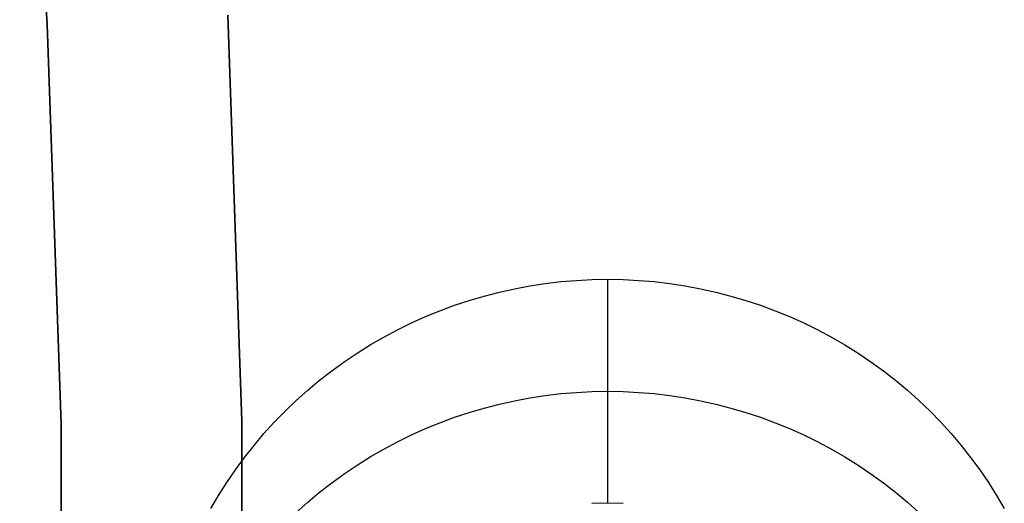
# Model space of a CAD drawing. Header units: millimetres. Extents: x 6038 to 7358, y -8545 to -7225.
# Tile 231 of 256: x 6762.08 to 6767.52, y -7884 to -7881.33. Entities that reach past the tile are written whole.
import ezdxf

# ---------------------------------------------------------------- set-up
doc = ezdxf.new("R2010")
doc.units = ezdxf.units.MM

msp = doc.modelspace()

# ---------------------------------------------------------------- linework, layer by layer
at = {"color": 7, "true_color": 0xffffff}
for p, q in [((6762.2306, -7881.3538, 231.7162), (6762.0781, -7879.1497, 231.7162)), ((6762.0781, -7879.1497, 259.6), (6762.2306, -7881.3538, 259.6)), ((6762.2306, -7881.3538, 231.7162), (6762.0781, -7879.1497, 231.7162)), ((6762.2306, -7881.3538, 245.6581), (6762.0781, -7879.1497, 245.6581)), ((6762.0781, -7879.1497, 259.6), (6762.2306, -7881.3538, 259.6)), ((6763.2292, -7881.302, 259.6), (6763.3067, -7883.5446, 259.6)), ((6763.3067, -7883.5446, 231.7162), (6763.2292, -7881.302, 231.7162)), ((6763.3067, -7883.5446, 245.6581), (6763.2292, -7881.302, 245.6581)), ((6763.3067, -7883.5446, 231.7162), (6763.2292, -7881.302, 231.7162)), ((6763.2292, -7881.302, 259.6), (6763.3067, -7883.5446, 259.6)), ((6762.3068, -7883.5618, 231.7162), (6762.2306, -7881.3538, 231.7162)), ((6762.2306, -7881.3538, 259.6), (6762.3068, -7883.5618, 259.6)), ((6762.3068, -7883.5618, 231.7162), (6762.2306, -7881.3538, 231.7162)), ((6762.3068, -7883.5618, 245.6581), (6762.2306, -7881.3538, 245.6581)), ((6762.2306, -7881.3538, 259.6), (6762.3068, -7883.5618, 259.6)), ((6764.9839, -7882.785, 68.4038), (6765.0696, -7882.7748, 68.4014)), ((6764.9839, -7882.785, 68.4038), (6765.0696, -7882.7748, 68.4014)), ((6765.0696, -7882.7748, 68.4014), (6765.1556, -7882.7676, 68.3997)), ((6765.0696, -7882.7748, 68.4014), (6765.1556, -7882.7676, 68.3997)), ((6765.1556, -7882.7676, 68.3997), (6765.2417, -7882.7632, 68.3987)), ((6765.1556, -7882.7676, 68.3997), (6765.2417, -7882.7632, 68.3987)), ((6765.2417, -7882.7632, 68.3987), (6765.328, -7882.7618, 68.3984)), ((6765.2417, -7882.7632, 68.3987), (6765.328, -7882.7618, 68.3984)), ((6765.328, -7882.7618, 68.3984), (6765.328, -7883.999, 63.0394)), ((6765.328, -7882.7618, 68.3984), (6765.328, -7883.999, 63.0394)), ((6765.328, -7882.7618, 68.3984), (6765.4143, -7882.7632, 68.3987)), ((6765.328, -7882.7618, 68.3984), (6765.4143, -7882.7632, 68.3987)), ((6765.4143, -7882.7632, 68.3987), (6765.5005, -7882.7676, 68.3997)), ((6765.4143, -7882.7632, 68.3987), (6765.5005, -7882.7676, 68.3997)), ((6765.5005, -7882.7676, 68.3997), (6765.5865, -7882.7748, 68.4014)), ((6765.5005, -7882.7676, 68.3997), (6765.5865, -7882.7748, 68.4014)), ((6765.5865, -7882.7748, 68.4014), (6765.6722, -7882.785, 68.4038)), ((6765.5865, -7882.7748, 68.4014), (6765.6722, -7882.785, 68.4038)), ((6764.7297, -7882.8326, 68.4147), (6764.8139, -7882.8139, 68.4104)), ((6764.7297, -7882.8326, 68.4147), (6764.8139, -7882.8139, 68.4104)), ((6764.8139, -7882.8139, 68.4104), (6764.8986, -7882.798, 68.4068)), ((6764.8139, -7882.8139, 68.4104), (6764.8986, -7882.798, 68.4068)), ((6764.8986, -7882.798, 68.4068), (6764.9839, -7882.785, 68.4038)), ((6764.8986, -7882.798, 68.4068), (6764.9839, -7882.785, 68.4038)), ((6765.6722, -7882.785, 68.4038), (6765.7574, -7882.798, 68.4068)), ((6765.6722, -7882.785, 68.4038), (6765.7574, -7882.798, 68.4068)), ((6765.7574, -7882.798, 68.4068), (6765.8422, -7882.8139, 68.4104)), ((6765.7574, -7882.798, 68.4068), (6765.8422, -7882.8139, 68.4104)), ((6765.8422, -7882.8139, 68.4104), (6765.9263, -7882.8326, 68.4147)), ((6765.8422, -7882.8139, 68.4104), (6765.9263, -7882.8326, 68.4147)), ((6764.482, -7882.9055, 68.4316), (6764.5637, -7882.8784, 68.4253)), ((6764.482, -7882.9055, 68.4316), (6764.5637, -7882.8784, 68.4253)), ((6764.5637, -7882.8784, 68.4253), (6764.6463, -7882.8541, 68.4197)), ((6764.5637, -7882.8784, 68.4253), (6764.6463, -7882.8541, 68.4197)), ((6764.6463, -7882.8541, 68.4197), (6764.7297, -7882.8326, 68.4147)), ((6764.6463, -7882.8541, 68.4197), (6764.7297, -7882.8326, 68.4147)), ((6765.9263, -7882.8326, 68.4147), (6766.0097, -7882.8541, 68.4197)), ((6765.9263, -7882.8326, 68.4147), (6766.0097, -7882.8541, 68.4197)), ((6766.0097, -7882.8541, 68.4197), (6766.0924, -7882.8784, 68.4253)), ((6766.0097, -7882.8541, 68.4197), (6766.0924, -7882.8784, 68.4253)), ((6766.0924, -7882.8784, 68.4253), (6766.1741, -7882.9055, 68.4316)), ((6766.0924, -7882.8784, 68.4253), (6766.1741, -7882.9055, 68.4316)), ((6764.3217, -7882.9678, 68.446), (6764.4013, -7882.9353, 68.4385)), ((6764.3217, -7882.9678, 68.446), (6764.4013, -7882.9353, 68.4385)), ((6764.4013, -7882.9353, 68.4385), (6764.482, -7882.9055, 68.4316)), ((6764.4013, -7882.9353, 68.4385), (6764.482, -7882.9055, 68.4316)), ((6766.1741, -7882.9055, 68.4316), (6766.2548, -7882.9353, 68.4385)), ((6766.1741, -7882.9055, 68.4316), (6766.2548, -7882.9353, 68.4385)), ((6766.2548, -7882.9353, 68.4385), (6766.3343, -7882.9678, 68.446)), ((6766.2548, -7882.9353, 68.4385), (6766.3343, -7882.9678, 68.446)), ((6764.2433, -7883.003, 68.4541), (6764.3217, -7882.9678, 68.446)), ((6764.2433, -7883.003, 68.4541), (6764.3217, -7882.9678, 68.446)), ((6766.3343, -7882.9678, 68.446), (6766.4127, -7883.003, 68.4541)), ((6766.3343, -7882.9678, 68.446), (6766.4127, -7883.003, 68.4541)), ((6764.0905, -7883.0812, 68.4721), (6764.1662, -7883.0408, 68.4628)), ((6764.0905, -7883.0812, 68.4721), (6764.1662, -7883.0408, 68.4628)), ((6764.1662, -7883.0408, 68.4628), (6764.2433, -7883.003, 68.4541)), ((6764.1662, -7883.0408, 68.4628), (6764.2433, -7883.003, 68.4541)), ((6766.4127, -7883.003, 68.4541), (6766.4898, -7883.0408, 68.4628)), ((6766.4127, -7883.003, 68.4541), (6766.4898, -7883.0408, 68.4628)), ((6766.4898, -7883.0408, 68.4628), (6766.5656, -7883.0812, 68.4721)), ((6766.4898, -7883.0408, 68.4628), (6766.5656, -7883.0812, 68.4721)), ((6764.0163, -7883.124, 68.482), (6764.0905, -7883.0812, 68.4721)), ((6764.0163, -7883.124, 68.482), (6764.0905, -7883.0812, 68.4721)), ((6766.5656, -7883.0812, 68.4721), (6766.6398, -7883.124, 68.482)), ((6766.5656, -7883.0812, 68.4721), (6766.6398, -7883.124, 68.482)), ((6763.9436, -7883.1694, 68.4925), (6764.0163, -7883.124, 68.482)), ((6763.9436, -7883.1694, 68.4925), (6764.0163, -7883.124, 68.482)), ((6766.6398, -7883.124, 68.482), (6766.7125, -7883.1694, 68.4925)), ((6766.6398, -7883.124, 68.482), (6766.7125, -7883.1694, 68.4925)), ((6763.8726, -7883.2172, 68.5035), (6763.9436, -7883.1694, 68.4925)), ((6763.8726, -7883.2172, 68.5035), (6763.9436, -7883.1694, 68.4925)), ((6766.7125, -7883.1694, 68.4925), (6766.7835, -7883.2172, 68.5035)), ((6766.7125, -7883.1694, 68.4925), (6766.7835, -7883.2172, 68.5035)), ((6763.8033, -7883.2673, 68.5151), (6763.8726, -7883.2172, 68.5035)), ((6763.8033, -7883.2673, 68.5151), (6763.8726, -7883.2172, 68.5035)), ((6766.7835, -7883.2172, 68.5035), (6766.8528, -7883.2673, 68.5151)), ((6766.7835, -7883.2172, 68.5035), (6766.8528, -7883.2673, 68.5151)), ((6763.6702, -7883.3744, 68.5398), (6763.7358, -7883.3197, 68.5272)), ((6763.6702, -7883.3744, 68.5398), (6763.7358, -7883.3197, 68.5272)), ((6763.7358, -7883.3197, 68.5272), (6763.8033, -7883.2673, 68.5151)), ((6763.7358, -7883.3197, 68.5272), (6763.8033, -7883.2673, 68.5151)), ((6766.8528, -7883.2673, 68.5151), (6766.9203, -7883.3197, 68.5272)), ((6766.8528, -7883.2673, 68.5151), (6766.9203, -7883.3197, 68.5272)), ((6766.9203, -7883.3197, 68.5272), (6766.9858, -7883.3744, 68.5398)), ((6766.9203, -7883.3197, 68.5272), (6766.9858, -7883.3744, 68.5398)), ((6763.6066, -7883.4312, 68.553), (6763.6702, -7883.3744, 68.5398)), ((6763.6066, -7883.4312, 68.553), (6763.6702, -7883.3744, 68.5398)), ((6766.9858, -7883.3744, 68.5398), (6767.0494, -7883.4312, 68.553)), ((6766.9858, -7883.3744, 68.5398), (6767.0494, -7883.4312, 68.553)), ((6764.8139, -7883.4325, 65.7309), (6764.8986, -7883.4166, 65.7272)), ((6764.8986, -7883.4166, 65.7272), (6764.9839, -7883.4036, 65.7242)), ((6764.9839, -7883.4036, 65.7242), (6765.0696, -7883.3934, 65.7219)), ((6765.0696, -7883.3934, 65.7219), (6765.1556, -7883.3862, 65.7202)), ((6765.1556, -7883.3862, 65.7202), (6765.2417, -7883.3818, 65.7192)), ((6765.2417, -7883.3818, 65.7192), (6765.328, -7883.3804, 65.7189)), ((6765.328, -7883.3804, 65.7189), (6765.4143, -7883.3818, 65.7192)), ((6765.4143, -7883.3818, 65.7192), (6765.5005, -7883.3862, 65.7202)), ((6765.5005, -7883.3862, 65.7202), (6765.5865, -7883.3934, 65.7219)), ((6765.5865, -7883.3934, 65.7219), (6765.6722, -7883.4036, 65.7242)), ((6765.6722, -7883.4036, 65.7242), (6765.7574, -7883.4166, 65.7272)), ((6765.7574, -7883.4166, 65.7272), (6765.8422, -7883.4325, 65.7309)), ((6763.5451, -7883.4902, 68.5666), (6763.6066, -7883.4312, 68.553)), ((6763.5451, -7883.4902, 68.5666), (6763.6066, -7883.4312, 68.553)), ((6764.5637, -7883.497, 65.7458), (6764.6463, -7883.4727, 65.7402)), ((6764.6463, -7883.4727, 65.7402), (6764.7297, -7883.4512, 65.7352)), ((6764.7297, -7883.4512, 65.7352), (6764.8139, -7883.4325, 65.7309)), ((6765.8422, -7883.4325, 65.7309), (6765.9263, -7883.4512, 65.7352)), ((6765.9263, -7883.4512, 65.7352), (6766.0097, -7883.4727, 65.7402)), ((6766.0097, -7883.4727, 65.7402), (6766.0924, -7883.497, 65.7458)), ((6767.0494, -7883.4312, 68.553), (6767.111, -7883.4902, 68.5666)), ((6767.0494, -7883.4312, 68.553), (6767.111, -7883.4902, 68.5666)), ((6763.4856, -7883.5512, 68.5807), (6763.5451, -7883.4902, 68.5666)), ((6763.4856, -7883.5512, 68.5807), (6763.5451, -7883.4902, 68.5666)), ((6764.4013, -7883.5539, 65.759), (6764.482, -7883.5241, 65.7521)), ((6764.482, -7883.5241, 65.7521), (6764.5637, -7883.497, 65.7458)), ((6766.0924, -7883.497, 65.7458), (6766.1741, -7883.5241, 65.7521)), ((6766.1741, -7883.5241, 65.7521), (6766.2548, -7883.5539, 65.759)), ((6767.111, -7883.4902, 68.5666), (6767.1704, -7883.5512, 68.5807)), ((6767.111, -7883.4902, 68.5666), (6767.1704, -7883.5512, 68.5807)), ((6762.3068, -7885.7712, 231.7162), (6762.3068, -7883.5618, 231.7162)), ((6762.3068, -7883.5618, 259.6), (6762.3068, -7885.7712, 259.6)), ((6762.3068, -7885.7712, 231.7162), (6762.3068, -7883.5618, 231.7162)), ((6762.3068, -7885.7712, 245.6581), (6762.3068, -7883.5618, 245.6581)), ((6762.3068, -7883.5618, 259.6), (6762.3068, -7885.7712, 259.6)), ((6763.3067, -7883.5446, 259.6), (6763.3067, -7885.7885, 259.6)), ((6763.3067, -7885.7885, 231.7162), (6763.3067, -7883.5446, 231.7162)), ((6763.3067, -7885.7885, 245.6581), (6763.3067, -7883.5446, 245.6581)), ((6763.3067, -7885.7885, 231.7162), (6763.3067, -7883.5446, 231.7162)), ((6763.3067, -7883.5446, 259.6), (6763.3067, -7885.7885, 259.6)), ((6763.4284, -7883.6141, 68.5952), (6763.4856, -7883.5512, 68.5807)), ((6763.4284, -7883.6141, 68.5952), (6763.4856, -7883.5512, 68.5807)), ((6764.2433, -7883.6216, 65.7746), (6764.3217, -7883.5865, 65.7665)), ((6764.3217, -7883.5865, 65.7665), (6764.4013, -7883.5539, 65.759)), ((6766.2548, -7883.5539, 65.759), (6766.3343, -7883.5865, 65.7665)), ((6766.3343, -7883.5865, 65.7665), (6766.4127, -7883.6216, 65.7746)), ((6767.1704, -7883.5512, 68.5807), (6767.2276, -7883.6141, 68.5952)), ((6767.1704, -7883.5512, 68.5807), (6767.2276, -7883.6141, 68.5952)), ((6763.3735, -7883.6789, 68.6101), (6763.4284, -7883.6141, 68.5952)), ((6763.3735, -7883.6789, 68.6101), (6763.4284, -7883.6141, 68.5952)), ((6764.1662, -7883.6594, 65.7833), (6764.2433, -7883.6216, 65.7746)), ((6766.4127, -7883.6216, 65.7746), (6766.4898, -7883.6594, 65.7833)), ((6767.2276, -7883.6141, 68.5952), (6767.2826, -7883.6789, 68.6101)), ((6767.2276, -7883.6141, 68.5952), (6767.2826, -7883.6789, 68.6101)), ((6763.3208, -7883.7456, 68.6255), (6763.3735, -7883.6789, 68.6101)), ((6763.3208, -7883.7456, 68.6255), (6763.3735, -7883.6789, 68.6101)), ((6764.0163, -7883.7427, 65.8025), (6764.0905, -7883.6998, 65.7926)), ((6764.0905, -7883.6998, 65.7926), (6764.1662, -7883.6594, 65.7833)), ((6766.4898, -7883.6594, 65.7833), (6766.5656, -7883.6998, 65.7926)), ((6766.5656, -7883.6998, 65.7926), (6766.6398, -7883.7427, 65.8025)), ((6767.2826, -7883.6789, 68.6101), (6767.3352, -7883.7456, 68.6255)), ((6767.2826, -7883.6789, 68.6101), (6767.3352, -7883.7456, 68.6255)), ((6763.2706, -7883.8139, 68.6413), (6763.3208, -7883.7456, 68.6255)), ((6763.2706, -7883.8139, 68.6413), (6763.3208, -7883.7456, 68.6255)), ((6763.9436, -7883.788, 65.813), (6764.0163, -7883.7427, 65.8025)), ((6766.6398, -7883.7427, 65.8025), (6766.7125, -7883.788, 65.813)), ((6767.3352, -7883.7456, 68.6255), (6767.3855, -7883.8139, 68.6413)), ((6767.3352, -7883.7456, 68.6255), (6767.3855, -7883.8139, 68.6413)), ((6763.8726, -7883.8358, 65.824), (6763.9436, -7883.788, 65.813)), ((6766.7125, -7883.788, 65.813), (6766.7835, -7883.8358, 65.824)), ((6763.2228, -7883.884, 68.6575), (6763.2706, -7883.8139, 68.6413)), ((6763.2228, -7883.884, 68.6575), (6763.2706, -7883.8139, 68.6413)), ((6763.8033, -7883.8859, 65.8356), (6763.8726, -7883.8358, 65.824)), ((6766.7835, -7883.8358, 65.824), (6766.8528, -7883.8859, 65.8356)), ((6767.3855, -7883.8139, 68.6413), (6767.4333, -7883.884, 68.6575)), ((6767.3855, -7883.8139, 68.6413), (6767.4333, -7883.884, 68.6575)), ((6763.1775, -7883.9555, 68.674), (6763.2228, -7883.884, 68.6575)), ((6763.1775, -7883.9555, 68.674), (6763.2228, -7883.884, 68.6575)), ((6763.7358, -7883.9383, 65.8477), (6763.8033, -7883.8859, 65.8356)), ((6766.8528, -7883.8859, 65.8356), (6766.9203, -7883.9383, 65.8477)), ((6767.4333, -7883.884, 68.6575), (6767.4786, -7883.9555, 68.674)), ((6767.4333, -7883.884, 68.6575), (6767.4786, -7883.9555, 68.674)), ((6763.1348, -7884.0286, 68.6909), (6763.1775, -7883.9555, 68.674)), ((6763.1348, -7884.0286, 68.6909), (6763.1775, -7883.9555, 68.674)), ((6763.6702, -7883.993, 65.8603), (6763.7358, -7883.9383, 65.8477)), ((6766.9203, -7883.9383, 65.8477), (6766.9858, -7883.993, 65.8603)), ((6767.4786, -7883.9555, 68.674), (6767.5213, -7884.0286, 68.6909)), ((6767.4786, -7883.9555, 68.674), (6767.5213, -7884.0286, 68.6909)), ((6763.6066, -7884.0498, 65.8734), (6763.6702, -7883.993, 65.8603)), ((6765.328, -7883.999, 63.0394), (6765.2417, -7884.0005, 63.0397)), ((6765.328, -7883.999, 63.0394), (6765.2417, -7884.0005, 63.0397)), ((6765.4143, -7884.0005, 63.0397), (6765.328, -7883.999, 63.0394)), ((6765.4143, -7884.0005, 63.0397), (6765.328, -7883.999, 63.0394)), ((6766.9858, -7883.993, 65.8603), (6767.0494, -7884.0498, 65.8734))]:
    msp.add_line(p, q, dxfattribs=at)

doc.saveas('drawing.dxf')
